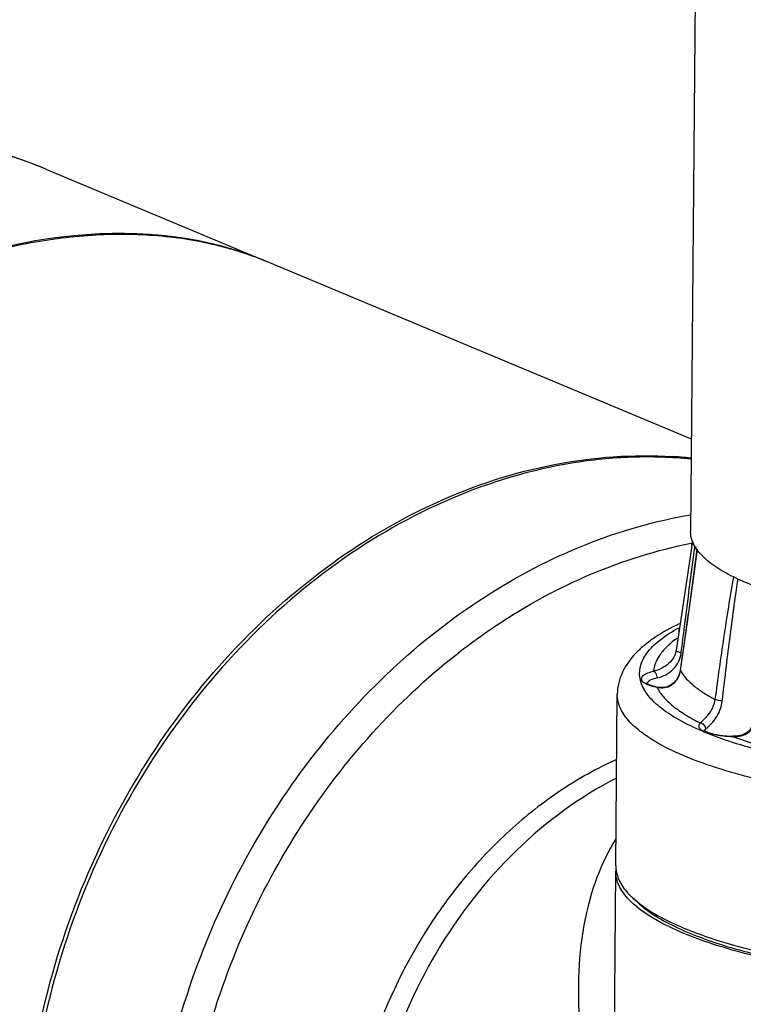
# Model space of a CAD drawing. Header units: millimetres. Extents: x 12 to 2508, y 25 to 1770.
# Tile 47 of 54: x 2231 to 2296, y 1227 to 1315. Entities that reach past the tile are written whole.
import ezdxf

# ---------------------------------------------------------------- set-up
doc = ezdxf.new("R2010")
doc.units = ezdxf.units.MM
for name, color, linetype in [('ARM2_ABL99', 7, 'Continuous'), ('COVER_M_PBL92', 7, 'Continuous'), ('FLANGE_J3_PBL106', 7, 'Continuous'), ('FLANGE_J4_PBL100', 7, 'Continuous'), ('HOLDER_M_PBL95', 7, 'Continuous'), ('HOLDER_S_PBL103', 7, 'Continuous'), ('MODULE_M_ABL91', 7, 'Continuous'), ('MODULE_S_ABL102', 7, 'Continuous'), ('new_view_8_VBL72', 7, 'Continuous'), ('PIPE2_PBL101', 7, 'Continuous')]:
    doc.layers.add(name, color=color, linetype=linetype)

# ---------------------------------------------------------------- blocks, each defined once
blk = doc.blocks.new('COVER_M_PBL92', base_point=(1182.794, 1546.89))
at = {"layer": 'COVER_M_PBL92', "color": 7}
blk.add_line((1205.407, 1598.704), (1225.266, 1590.395), dxfattribs=at)
blk.add_ellipse((1192.59, 1541.195), major_axis=(40.551, 44.193), ratio=0.660707, start_param=0.235353, end_param=3.372099, dxfattribs=at)
blk.add_open_spline([(1205.407, 1598.704), (1203.194, 1599.63), (1198.568, 1601.083), (1191.31, 1601.975), (1183.897, 1601.578), (1176.506, 1599.916), (1169.298, 1597.045), (1160.045, 1591.661), (1153.955, 1586.124), (1150.397, 1581.981)], degree=3, knots=[0, 0, 0, 0, 0.117221, 0.235424, 0.35551, 0.478206, 0.604001, 0.733105, 1, 1, 1, 1], dxfattribs=at)
at = {"layer": 'COVER_M_PBL92', "color": 2}
blk.add_open_spline([(1205.407, 1598.704), (1203.725, 1599.408), (1200.24, 1600.575), (1194.787, 1601.556), (1189.174, 1601.759), (1185.419, 1601.378), (1183.546, 1601.064)], degree=3, knots=[0, 0, 0, 0, 0.245669, 0.493149, 0.74412, 1, 1, 1, 1], dxfattribs=at)
blk = doc.blocks.new('HOLDER_M_PBL95', base_point=(1203.199, 1520.238))
at = {"layer": 'HOLDER_M_PBL95', "color": 7}
for p, q in [((1225.264, 1590.391), (1225.372, 1590.349)), ((1263.698, 1574.316), (1225.267, 1590.395))]:
    blk.add_line(p, q, dxfattribs=at)
for centre, radius, start, end in [((1259.476, 1533.219), 39.596, 84.87645, 86.3685), ((1259.502, 1533.509), 39.305, 83.86447, 84.87581)]:
    blk.add_arc(centre, radius, start, end, dxfattribs=at)
for points, knots in [([(1144.17, 1532.988), (1145.197, 1537.336), (1148.315, 1546.122), (1155.441, 1558.525), (1164.88, 1570.02), (1176.161, 1579.891), (1188.639, 1587.443), (1199.659, 1591.405), (1208.291, 1592.788), (1214.354, 1592.923), (1220.043, 1592.18), (1223.602, 1591.084), (1225.267, 1590.395)], [0, 0, 0, 0, 0.122097, 0.252852, 0.38915, 0.526728, 0.660545, 0.785626, 0.843841, 0.898848, 0.950767, 1, 1, 1, 1]), ([(1203.441, 1508.191), (1203.476, 1512.364), (1204.368, 1520.801), (1207.966, 1533.035), (1213.67, 1544.474), (1221.213, 1554.573), (1230.246, 1562.852), (1240.358, 1568.91), (1251.075, 1572.434), (1258.432, 1572.962), (1261.984, 1572.736)], [0, 0, 0, 0, 0.129823, 0.262127, 0.394716, 0.525346, 0.652059, 0.773513, 0.889268, 1, 1, 1, 1])]:
    blk.add_open_spline(points, degree=3, knots=knots, dxfattribs=at)
blk = doc.blocks.new('MODULE_M_ABL91', base_point=(1203.199, 1520.238))
at = {"layer": 'COVER_M_PBL92'}
blk.add_blockref('COVER_M_PBL92', (1182.794, 1546.89), dxfattribs=at)
at = {"layer": 'HOLDER_M_PBL95'}
blk.add_blockref('HOLDER_M_PBL95', (1203.199, 1520.238), dxfattribs=at)
blk = doc.blocks.new('FLANGE_J4_PBL100', base_point=(1294.433, 1545.051))
at = {"layer": 'FLANGE_J4_PBL100', "color": 7}
for p, q in [((1263.779, 1565.105), (1262.305, 1555.226)), ((1263.779, 1565.105), (1263.698, 1564.563)), ((1262.305, 1555.226), (1262.295, 1555.165)), ((1262.295, 1555.165), (1262.295, 1555.162)), ((1260.671, 1551.919), (1260.671, 1551.919)), ((1256.868, 1535.76), (1257, 1551.266)), ((1267.421, 1547.473), (1267.421, 1547.473)), ((1258.813, 1532.48), (1258.337, 1532.928))]:
    blk.add_line(p, q, dxfattribs=at)
at = {"layer": 'FLANGE_J4_PBL100', "color": 2}
for p, q in [((1263.988, 1564.526), (1264.012, 1564.713)), ((1262.688, 1553.406), (1262.694, 1553.381)), ((1262.694, 1553.381), (1262.697, 1553.405)), ((1260.575, 1551.911), (1260.671, 1551.919)), ((1267.407, 1547.455), (1267.421, 1547.473))]:
    blk.add_line(p, q, dxfattribs=at)
at = {"layer": 'FLANGE_J4_PBL100', "color": 7}
for points in [[(1264.217, 1564.36), (1263.795, 1561.23), (1263.256, 1557.361), (1262.688, 1553.406)], [(1262.688, 1553.407), (1262.619, 1553.108), (1262.415, 1552.667), (1262.119, 1552.312), (1261.77, 1552.067), (1261.388, 1551.925), (1260.974, 1551.885), (1260.671, 1551.919)], [(1269.466, 1549.305), (1269.412, 1548.993), (1269.246, 1548.511), (1268.99, 1548.101), (1268.656, 1547.79), (1268.257, 1547.587), (1267.789, 1547.484), (1267.421, 1547.473)]]:
    blk.add_lwpolyline(points, dxfattribs=at)
at = {"layer": 'FLANGE_J4_PBL100', "color": 2}
for centre, radius, start, end in [((412.734, 1677.571), 858.985, 351.688811, 352.425751), ((1260.535, 1554.123), 2.126, 243.75447, 245.37997), ((1259.921, 1552.165), 0.258, 156.47546, 158.90855), ((1263.646, 1553.441), 3.43, 206.48989, 207.24007), ((1261.036, 1553.735), 1.881, 255.8308, 258.58539), ((1261.026, 1553.685), 1.83, 258.57741, 263.41735), ((1275.474, 1573.312), 27.58, 247.14089, 247.38522)]:
    blk.add_arc(centre, radius, start, end, dxfattribs=at)
at = {"layer": 'FLANGE_J4_PBL100', "color": 7}
for centre, radius, start, end in [((1259.627, 1535.739), 2.76, 179.55142, 189.4839), ((1259.728, 1535.755), 2.862, 189.46416, 191.90542), ((1264.753, 1539.843), 9.434, 230.51287, 231.03183)]:
    blk.add_arc(centre, radius, start, end, dxfattribs=at)
at = {"layer": 'FLANGE_J4_PBL100', "color": 2}
for points, knots in [([(1262.768, 1555.017), (1262.87, 1555.814), (1263.277, 1558.985), (1263.684, 1562.156), (1263.988, 1564.529)], [0, 0, 0, 0, 0.251399, 1, 1, 1, 1]), ([(1267.48, 1561.896), (1267.168, 1560.06), (1266.586, 1556.367), (1266.068, 1552.664), (1265.821, 1550.804)], [0, 0, 0, 0, 0.498153, 1, 1, 1, 1]), ([(1266.483, 1550.675), (1266.695, 1552.52), (1267.139, 1556.198), (1267.635, 1559.868), (1267.9, 1561.695)], [0, 0, 0, 0, 0.501576, 1, 1, 1, 1]), ([(1264.76, 1547.898), (1263.997, 1548.219), (1262.627, 1548.869), (1261.104, 1549.857), (1260.181, 1550.691), (1259.528, 1551.455), (1259.095, 1552.297), (1258.992, 1553.16), (1259.099, 1554.021), (1259.537, 1554.857), (1260.195, 1555.61), (1261.123, 1556.429), (1261.952, 1556.951), (1262.55, 1557.28)], [0, 0, 0, 0, 0.179458, 0.328189, 0.391611, 0.448413, 0.546018, 0.590637, 0.6352, 0.732403, 0.788905, 0.851996, 1, 1, 1, 1]), ([(1262.423, 1556.343), (1262.111, 1556.12), (1261.551, 1555.67), (1260.873, 1554.919), (1260.429, 1554.142), (1260.296, 1553.594), (1260.276, 1553.33)], [0, 0, 0, 0, 0.3021, 0.563601, 0.792137, 1, 1, 1, 1]), ([(1262.581, 1557.14), (1262.563, 1557.109), (1262.537, 1557.044), (1262.54, 1556.973), (1262.548, 1556.941)], [0, 0, 0, 0, 0.513778, 1, 1, 1, 1]), ([(1262.295, 1555.162), (1262.249, 1554.918), (1262.052, 1554.437), (1261.519, 1553.889), (1260.899, 1553.538), (1260.472, 1553.389), (1260.276, 1553.33)], [0, 0, 0, 0, 0.260276, 0.527988, 0.785921, 1, 1, 1, 1]), ([(1260.609, 1552.747), (1260.856, 1552.805), (1261.372, 1552.985), (1262.061, 1553.471), (1262.569, 1554.181), (1262.732, 1554.738), (1262.768, 1555.017)], [0, 0, 0, 0, 0.228198, 0.487933, 0.746639, 1, 1, 1, 1]), ([(1262.321, 1555.182), (1262.318, 1555.185), (1262.308, 1555.198), (1262.303, 1555.215), (1262.305, 1555.226)], [0, 0, 0, 0, 0.296737, 1, 1, 1, 1]), ([(1262.768, 1555.017), (1262.672, 1555.032), (1262.539, 1555.062), (1262.392, 1555.125), (1262.338, 1555.161), (1262.321, 1555.182)], [0, 0, 0, 0, 0.604697, 0.837351, 1, 1, 1, 1]), ([(1260.276, 1553.33), (1260.096, 1553.287), (1259.784, 1553.197), (1259.438, 1553.035), (1259.259, 1552.882), (1259.183, 1552.771), (1259.159, 1552.651), (1259.181, 1552.577), (1259.198, 1552.543)], [0, 0, 0, 0, 0.375237, 0.656274, 0.761829, 0.848106, 0.923331, 1, 1, 1, 1]), ([(1260.609, 1552.747), (1260.395, 1552.696), (1260.104, 1552.61), (1259.799, 1552.426), (1259.707, 1552.321), (1259.684, 1552.268)], [0, 0, 0, 0, 0.620944, 0.83875, 1, 1, 1, 1]), ([(1260.609, 1552.747), (1260.61, 1552.811), (1260.582, 1553.036), (1260.435, 1553.282), (1260.276, 1553.33)], [0, 0, 0, 0, 0.279548, 1, 1, 1, 1]), ([(1260.816, 1551.867), (1261.018, 1551.843), (1261.454, 1551.867), (1262.06, 1552.166), (1262.51, 1552.703), (1262.661, 1553.152), (1262.694, 1553.381)], [0, 0, 0, 0, 0.229183, 0.479503, 0.739469, 1, 1, 1, 1]), ([(1262.694, 1553.381), (1263.002, 1552.875), (1263.688, 1552.178), (1264.794, 1551.384), (1265.461, 1550.996), (1265.821, 1550.804)], [0, 0, 0, 0, 0.43515, 0.700467, 1, 1, 1, 1]), ([(1259.198, 1552.543), (1259.23, 1552.477), (1259.354, 1552.347), (1259.505, 1552.261), (1259.595, 1552.216)], [0, 0, 0, 0, 0.422788, 1, 1, 1, 1]), ([(1259.649, 1552.19), (1259.782, 1552.129), (1260.088, 1552.022), (1260.402, 1551.946), (1260.575, 1551.911)], [0, 0, 0, 0, 0.452816, 1, 1, 1, 1]), ([(1260.596, 1551.871), (1260.75, 1551.572), (1261.177, 1550.972), (1262.047, 1550.159), (1263.18, 1549.371), (1264.044, 1548.899), (1264.515, 1548.665)], [0, 0, 0, 0, 0.196339, 0.425554, 0.692736, 1, 1, 1, 1]), ([(1315.06, 1542.342), (1313.601, 1542.097), (1310.581, 1541.667), (1304.255, 1541.048), (1296.036, 1540.733), (1287.771, 1540.998), (1281.296, 1541.572), (1276.733, 1542.165), (1272.489, 1542.913), (1268.64, 1543.801), (1265.254, 1544.813), (1262.389, 1545.931), (1260.379, 1546.981), (1259.095, 1547.878), (1258.339, 1548.531), (1257.745, 1549.197), (1257.315, 1549.876), (1257.055, 1550.567), (1256.999, 1551.038), (1257.001, 1551.266)], [0, 0, 0, 0, 0.072464, 0.149341, 0.311199, 0.474867, 0.553966, 0.62947, 0.700156, 0.764917, 0.822805, 0.873091, 0.91535, 0.933481, 0.949692, 0.964133, 0.977055, 0.988837, 1, 1, 1, 1]), ([(1265.821, 1550.804), (1265.787, 1550.546), (1265.625, 1550.044), (1265.225, 1549.435), (1264.863, 1549.039), (1264.631, 1548.8), (1264.547, 1548.707), (1264.515, 1548.665)], [0, 0, 0, 0, 0.307197, 0.608059, 0.852118, 0.938209, 1, 1, 1, 1]), ([(1264.988, 1548.138), (1265.042, 1548.184), (1265.173, 1548.293), (1265.487, 1548.582), (1265.905, 1549.078), (1266.305, 1549.82), (1266.45, 1550.388), (1266.483, 1550.675)], [0, 0, 0, 0, 0.071028, 0.168709, 0.424462, 0.712578, 1, 1, 1, 1]), ([(1266.483, 1550.675), (1266.358, 1550.677), (1266.174, 1550.699), (1265.954, 1550.751), (1265.859, 1550.784), (1265.821, 1550.804)], [0, 0, 0, 0, 0.556446, 0.810672, 1, 1, 1, 1]), ([(1267.407, 1547.455), (1267.668, 1547.437), (1268.068, 1547.457), (1268.566, 1547.631), (1268.902, 1547.844), (1269.176, 1548.131), (1269.447, 1548.583), (1269.551, 1548.972), (1269.58, 1549.232)], [0, 0, 0, 0, 0.24919, 0.374828, 0.499935, 0.624857, 0.750248, 1, 1, 1, 1]), ([(1264.515, 1548.665), (1264.484, 1548.638), (1264.428, 1548.584), (1264.371, 1548.49), (1264.35, 1548.392), (1264.368, 1548.294), (1264.423, 1548.2), (1264.552, 1548.068), (1264.681, 1547.992), (1264.777, 1547.945)], [0, 0, 0, 0, 0.128781, 0.238025, 0.335508, 0.432768, 0.541437, 0.669739, 1, 1, 1, 1]), ([(1264.988, 1548.138), (1264.989, 1548.265), (1264.888, 1548.524), (1264.641, 1548.653), (1264.515, 1548.665)], [0, 0, 0, 0, 0.500892, 1, 1, 1, 1]), ([(1264.777, 1547.945), (1264.798, 1547.934), (1264.891, 1547.89), (1264.987, 1547.852), (1265.061, 1547.826)], [0, 0, 0, 0, 0.232943, 1, 1, 1, 1]), ([(1264.988, 1548.138), (1264.974, 1548.127), (1264.925, 1548.083), (1264.885, 1548.028), (1264.868, 1547.985)], [0, 0, 0, 0, 0.283244, 1, 1, 1, 1]), ([(1277.099, 1544.685), (1275.913, 1544.874), (1273.635, 1545.284), (1270.394, 1546.024), (1267.491, 1546.857), (1265.696, 1547.507), (1264.868, 1547.852)], [0, 0, 0, 0, 0.284699, 0.548185, 0.787434, 1, 1, 1, 1]), ([(1265.061, 1547.826), (1265.216, 1547.77), (1265.56, 1547.673), (1266.34, 1547.524), (1266.97, 1547.47), (1267.407, 1547.455)], [0, 0, 0, 0, 0.207078, 0.44867, 1, 1, 1, 1]), ([(1267.407, 1547.455), (1268.817, 1546.952), (1271.924, 1546.057), (1275.088, 1545.417), (1276.793, 1545.126)], [0, 0, 0, 0, 0.463965, 1, 1, 1, 1])]:
    blk.add_open_spline(points, degree=3, knots=knots, dxfattribs=at)
at = {"layer": 'FLANGE_J4_PBL100', "color": 7}
for points, knots in [([(1262.595, 1557.63), (1261.837, 1557.268), (1260.758, 1556.681), (1259.477, 1555.742), (1258.408, 1554.775), (1257.562, 1553.621), (1257.089, 1552.309), (1257.003, 1551.615), (1257, 1551.266)], [0, 0, 0, 0, 0.28265, 0.411277, 0.533453, 0.76723, 0.882667, 1, 1, 1, 1]), ([(1259.641, 1552.284), (1259.639, 1552.289), (1259.628, 1552.306), (1259.648, 1552.283), (1259.665, 1552.271), (1259.699, 1552.246), (1259.742, 1552.22), (1259.797, 1552.19), (1259.888, 1552.146), (1260.026, 1552.091), (1260.215, 1552.029), (1260.433, 1551.97), (1260.589, 1551.936), (1260.671, 1551.919)], [0, 0, 0, 0, 0.014875, 0.026167, 0.049527, 0.084696, 0.130595, 0.186034, 0.249901, 0.400308, 0.577741, 0.778616, 1, 1, 1, 1]), ([(1264.827, 1548.013), (1264.825, 1548.017), (1264.817, 1548.03), (1264.83, 1548.015), (1264.848, 1547.999), (1264.899, 1547.962), (1264.959, 1547.929), (1265.024, 1547.897), (1265.104, 1547.861), (1265.219, 1547.815), (1265.374, 1547.764), (1265.618, 1547.696), (1265.962, 1547.62), (1266.415, 1547.55), (1266.907, 1547.498), (1267.247, 1547.479), (1267.421, 1547.473)], [0, 0, 0, 0, 0.004699, 0.007739, 0.014178, 0.037011, 0.071827, 0.093076, 0.116565, 0.169765, 0.230571, 0.298138, 0.450663, 0.62188, 0.806829, 1, 1, 1, 1]), ([(1256.928, 1535.164), (1257.012, 1534.766), (1257.386, 1533.932), (1257.984, 1533.26), (1258.337, 1532.928)], [0, 0, 0, 0, 0.457042, 1, 1, 1, 1]), ([(1258.337, 1532.928), (1258.37, 1532.897), (1258.506, 1532.772), (1258.646, 1532.651), (1258.754, 1532.562)], [0, 0, 0, 0, 0.244019, 1, 1, 1, 1]), ([(1258.813, 1532.48), (1259.254, 1532.065), (1260.33, 1531.265), (1262.25, 1530.223), (1264.599, 1529.242), (1267.348, 1528.336), (1270.462, 1527.518), (1275.202, 1526.526), (1281.713, 1525.609), (1289.966, 1525.018), (1298.457, 1524.941), (1306.726, 1525.382), (1312.091, 1526.039), (1314.649, 1526.47)], [0, 0, 0, 0, 0.031749, 0.069843, 0.114363, 0.165074, 0.221535, 0.283157, 0.41896, 0.565971, 0.716843, 0.863969, 1, 1, 1, 1]), ([(1258.82, 1532.508), (1259.386, 1532.05), (1260.744, 1531.178), (1262.198, 1530.494), (1263.007, 1530.155)], [0, 0, 0, 0, 0.453513, 1, 1, 1, 1]), ([(1263.007, 1530.155), (1263.719, 1529.857), (1265.244, 1529.288), (1268.645, 1528.243), (1273.491, 1527.147), (1279.878, 1526.178), (1286.816, 1525.55), (1294.042, 1525.287), (1301.28, 1525.401), (1308.255, 1525.887), (1312.768, 1526.473), (1314.927, 1526.837)], [0, 0, 0, 0, 0.044083, 0.092876, 0.203158, 0.327476, 0.461615, 0.60087, 0.740288, 0.874905, 1, 1, 1, 1])]:
    blk.add_open_spline(points, degree=3, knots=knots, dxfattribs=at)
blk = doc.blocks.new('PIPE2_PBL101', base_point=(1295.342, 1645.778))
at = {"layer": 'PIPE2_PBL101', "color": 7}
for p, q in [((1265.06, 1733.233), (1263.626, 1565.945)), ((1264.06, 1564.532), (1264.052, 1564.546)), ((1264.114, 1564.534), (1264.106, 1564.548))]:
    blk.add_line(p, q, dxfattribs=at)
for points, knots in [([(1264.052, 1564.546), (1263.917, 1564.764), (1263.701, 1565.213), (1263.625, 1565.709), (1263.626, 1565.945)], [0, 0, 0, 0, 0.520253, 1, 1, 1, 1]), ([(1270.468, 1560.644), (1269.699, 1560.908), (1268.291, 1561.446), (1266.432, 1562.384), (1265.013, 1563.373), (1264.304, 1564.142), (1264.06, 1564.532)], [0, 0, 0, 0, 0.320703, 0.593636, 0.818697, 1, 1, 1, 1])]:
    blk.add_open_spline(points, degree=3, knots=knots, dxfattribs=at)
blk = doc.blocks.new('ARM2_ABL99', base_point=(1294.433, 1653.055))
at = {"layer": 'FLANGE_J4_PBL100'}
blk.add_blockref('FLANGE_J4_PBL100', (1294.433, 1545.051), dxfattribs=at)
at = {"layer": 'PIPE2_PBL101'}
blk.add_blockref('PIPE2_PBL101', (1295.342, 1645.778), dxfattribs=at)
blk = doc.blocks.new('HOLDER_S_PBL103', base_point=(1283.075, 1504.308))
at = {"layer": 'HOLDER_S_PBL103', "color": 7}
blk.add_line((1256.769, 1524.238), (1256.864, 1535.279), dxfattribs=at)
blk.add_arc((1259.591, 1535.255), 2.727, 174.85813, 179.50223, dxfattribs=at)
for points, knots in [([(1256.932, 1543.7), (1253.626, 1542.006), (1247.385, 1537.407), (1240.199, 1528.137), (1235.507, 1517.176), (1234.325, 1509.259), (1234.291, 1505.344)], [0, 0, 0, 0, 0.239402, 0.491156, 0.747701, 1, 1, 1, 1]), ([(1258.052, 1532.725), (1257.695, 1533.1), (1257.235, 1533.709), (1256.912, 1534.619), (1256.862, 1535.063), (1256.864, 1535.279)], [0, 0, 0, 0, 0.539508, 0.775358, 1, 1, 1, 1]), ([(1258.544, 1532.255), (1258.5, 1532.294), (1258.331, 1532.445), (1258.168, 1532.603), (1258.052, 1532.725)], [0, 0, 0, 0, 0.257804, 1, 1, 1, 1]), ([(1263.003, 1529.674), (1262.126, 1530.04), (1260.567, 1530.78), (1259.125, 1531.746), (1258.544, 1532.255)], [0, 0, 0, 0, 0.551549, 1, 1, 1, 1]), ([(1291.476, 1524.919), (1288.676, 1525), (1283.257, 1525.318), (1275.567, 1526.278), (1269.719, 1527.472), (1265.645, 1528.663), (1263.838, 1529.324), (1263.003, 1529.674)], [0, 0, 0, 0, 0.289807, 0.561095, 0.801237, 0.906321, 1, 1, 1, 1])]:
    blk.add_open_spline(points, degree=3, knots=knots, dxfattribs=at)
at = {"layer": 'HOLDER_S_PBL103', "color": 2}
for points, knots in [([(1256.872, 1538.212), (1256.635, 1537.832), (1255.742, 1536.269), (1255.072, 1534.584), (1254.681, 1533.292)], [0, 0, 0, 0, 0.249364, 1, 1, 1, 1]), ([(1254.681, 1533.292), (1253.763, 1530.258), (1253.27, 1525.348), (1253.779, 1518.822), (1255.015, 1511.981), (1257.76, 1503.357), (1260.898, 1496.741), (1262.693, 1493.462)], [0, 0, 0, 0, 0.228953, 0.349031, 0.472697, 0.730044, 1, 1, 1, 1]), ([(1262.693, 1493.462), (1260.832, 1498.476), (1258.605, 1506.158), (1257.016, 1516.542), (1256.747, 1521.695), (1256.769, 1524.238)], [0, 0, 0, 0, 0.509647, 0.757636, 1, 1, 1, 1])]:
    blk.add_open_spline(points, degree=3, knots=knots, dxfattribs=at)
blk = doc.blocks.new('MODULE_S_ABL102', base_point=(1284.953, 1462.047))
at = {"layer": 'HOLDER_S_PBL103'}
blk.add_blockref('HOLDER_S_PBL103', (1283.075, 1504.308), dxfattribs=at)
blk = doc.blocks.new('FLANGE_J3_PBL106', base_point=(1233.724, 1513.916))
at = {"layer": 'FLANGE_J3_PBL106', "color": 2}
for p, q in [((1263.658, 1564.904), (1263.734, 1564.918)), ((1263.659, 1564.794), (1263.735, 1564.807))]:
    blk.add_line(p, q, dxfattribs=at)
at = {"layer": 'FLANGE_J3_PBL106', "color": 7}
blk.add_open_spline([(1263.698, 1572.504), (1261.918, 1572.682), (1258.296, 1572.796), (1250.94, 1572.059), (1241.702, 1569.292), (1231.341, 1563.359), (1222.052, 1555.097), (1214.279, 1544.923), (1208.391, 1533.335), (1204.673, 1520.906), (1203.751, 1512.322), (1203.715, 1508.076)], degree=3, knots=[0, 0, 0, 0, 0.054809, 0.11065, 0.226018, 0.347175, 0.47377, 0.604473, 0.737286, 0.869889, 1, 1, 1, 1], dxfattribs=at)
at = {"layer": 'FLANGE_J3_PBL106', "color": 2}
for points, knots in [([(1214.736, 1503.465), (1214.767, 1507.162), (1215.474, 1514.632), (1218.329, 1525.558), (1222.882, 1535.959), (1228.964, 1545.442), (1236.35, 1553.652), (1244.772, 1560.278), (1253.914, 1565.063), (1260.408, 1566.933), (1263.639, 1567.483)], [0, 0, 0, 0, 0.127746, 0.257865, 0.388684, 0.51844, 0.645495, 0.76853, 0.88674, 1, 1, 1, 1]), ([(1217.505, 1503.288), (1217.535, 1506.805), (1218.198, 1513.912), (1220.878, 1524.316), (1225.155, 1534.238), (1230.874, 1543.314), (1237.829, 1551.214), (1245.775, 1557.648), (1254.422, 1562.373), (1260.583, 1564.3), (1263.658, 1564.904)], [0, 0, 0, 0, 0.127518, 0.257393, 0.388006, 0.517649, 0.644719, 0.767913, 0.886403, 1, 1, 1, 1]), ([(1256.945, 1545.391), (1255.208, 1544.601), (1251.804, 1542.69), (1247.143, 1539.019), (1242.953, 1534.594), (1238.136, 1527.834), (1233.876, 1518.251), (1232.592, 1509.937), (1232.557, 1505.825)], [0, 0, 0, 0, 0.117309, 0.238606, 0.363298, 0.490491, 0.747302, 1, 1, 1, 1])]:
    blk.add_open_spline(points, degree=3, knots=knots, dxfattribs=at)
blk = doc.blocks.new('NEW_VIEW_8_VBL72', base_point=(1264.721, 1451.007))
at = {"layer": 'ARM2_ABL99'}
blk.add_blockref('ARM2_ABL99', (1294.433, 1653.055), dxfattribs=at)
at = {"layer": 'FLANGE_J3_PBL106'}
blk.add_blockref('FLANGE_J3_PBL106', (1233.724, 1513.916), dxfattribs=at)
at = {"layer": 'MODULE_M_ABL91'}
blk.add_blockref('MODULE_M_ABL91', (1203.199, 1520.238), dxfattribs=at)
at = {"layer": 'MODULE_S_ABL102'}
blk.add_blockref('MODULE_S_ABL102', (1284.953, 1462.047), dxfattribs=at)

msp = doc.modelspace()

# ---------------------------------------------------------------- block references
at = {"layer": 'new_view_8_VBL72'}
msp.add_blockref('NEW_VIEW_8_VBL72', (2292.725, 1154.294), dxfattribs=at)

doc.saveas('drawing.dxf')
